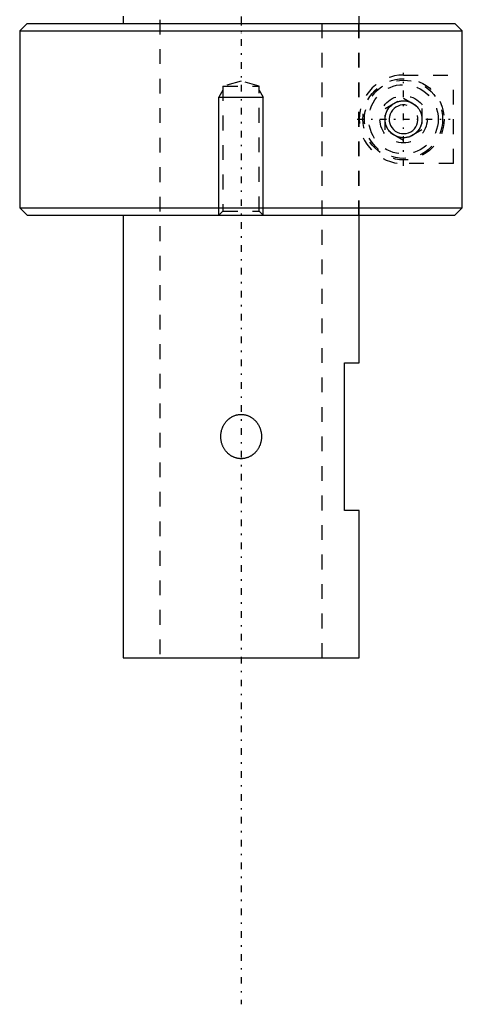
# Model space of a CAD drawing. Extents: x -171 to 392, y -1 to 595.
# Tile 3 of 5: x 335 to 365, y 67 to 133. Entities that reach past the tile are written whole.
import ezdxf

# ---------------------------------------------------------------- set-up
doc = ezdxf.new("R2010")
doc.units = 0
doc.linetypes.add('CENTER', pattern=[1.5, 0.45, -0.5, 0.05, -0.5])
doc.linetypes.add('DASHED', pattern=[2, 1, -1])
for name, color, linetype in [('AM_0', 7, 'CONTINUOUS'), ('AM_10', 7, 'CONTINUOUS'), ('AM_3', 7, 'DASHED'), ('AM_7', 7, 'CENTER')]:
    doc.layers.add(name, color=color, linetype=linetype)

msp = doc.modelspace()

# ---------------------------------------------------------------- linework, layer by layer
at = {"layer": 'AM_0', "color": 7, "linetype": 'CONTINUOUS'}
for p, q in [((342, 133.5), (342, 133)), ((358, 133), (358, 133.5)), ((335.5, 133), (335, 132.5)), ((335.5, 133), (364.481, 133)), ((364.981, 132.5), (364.481, 133)), ((335, 132.5), (335, 120.5)), ((335, 132.5), (364.981, 132.5)), ((364.981, 120.5), (364.981, 132.5)), ((335, 120.5), (335.5, 120)), ((335, 120.5), (364.981, 120.5)), ((364.481, 120), (364.981, 120.5)), ((335.5, 120), (364.481, 120)), ((342, 120), (342, 90)), ((358, 110), (358, 120)), ((357, 110), (358, 110)), ((357, 100), (357, 110)), ((358, 100), (357, 100)), ((358, 90), (358, 100)), ((342, 90), (358, 90))]:
    msp.add_line(p, q, dxfattribs=at)
for points in [[(362.25, 126.5, 0), (362.25, 126.493, 0), (362.25, 126.478, 0), (362.249, 126.464, 0), (362.249, 126.456, 0), (362.249, 126.449, 0), (362.248, 126.434, 0), (362.247, 126.42, 0), (362.246, 126.405, 0), (362.245, 126.391, 0), (362.244, 126.376, 0), (362.243, 126.369, 0), (362.242, 126.362, 0), (362.241, 126.348, 0), (362.239, 126.333, 0), (362.237, 126.319, 0), (362.235, 126.305, 0), (362.232, 126.291, 0), (362.231, 126.284, 0), (362.23, 126.277, 0), (362.227, 126.263, 0), (362.224, 126.249, 0), (362.223, 126.242, 0), (362.222, 126.235, 0), (362.218, 126.221, 0), (362.215, 126.207, 0), (362.213, 126.2, 0), (362.212, 126.193, 0), (362.208, 126.18, 0), (362.205, 126.166, 0), (362.201, 126.153, 0), (362.197, 126.139, 0), (362.193, 126.126, 0), (362.191, 126.119, 0), (362.188, 126.113, 0), (362.184, 126.1, 0), (362.18, 126.087, 0), (362.175, 126.074, 0), (362.17, 126.061, 0), (362.165, 126.048, 0), (362.163, 126.042, 0), (362.161, 126.036, 0), (362.155, 126.023, 0), (362.15, 126.011, 0), (362.145, 125.998, 0), (362.139, 125.986, 0), (362.134, 125.974, 0), (362.131, 125.968, 0), (362.128, 125.962, 0), (362.123, 125.95, 0), (362.117, 125.939, 0), (362.111, 125.927, 0), (362.105, 125.915, 0), (362.099, 125.904, 0), (362.096, 125.898, 0), (362.093, 125.893, 0), (362.086, 125.882, 0), (362.08, 125.871, 0), (362.057, 125.833, 0), (362.037, 125.802, 0), (362.017, 125.773, 0), (361.974, 125.717, 0), (361.931, 125.666, 0), (361.885, 125.618, 0), (361.838, 125.572, 0), (361.788, 125.53, 0), (361.762, 125.509, 0), (361.736, 125.49, 0), (361.683, 125.453, 0), (361.628, 125.419, 0), (361.6, 125.404, 0), (361.572, 125.389, 0), (361.515, 125.361, 0), (361.456, 125.336, 0), (361.427, 125.325, 0), (361.397, 125.315, 0), (361.337, 125.296, 0), (361.276, 125.281, 0), (361.216, 125.269, 0), (361.155, 125.26, 0), (361.094, 125.254, 0), (361.064, 125.252, 0), (361.034, 125.25, 0), (360.974, 125.25, 0), (360.913, 125.253, 0), (360.85, 125.259, 0), (360.787, 125.268, 0), (360.723, 125.281, 0), (360.691, 125.289, 0), (360.659, 125.298, 0), (360.594, 125.318, 0), (360.53, 125.342, 0), (360.466, 125.37, 0), (360.403, 125.402, 0), (360.341, 125.438, 0), (360.311, 125.457, 0), (360.281, 125.477, 0), (360.223, 125.521, 0), (360.166, 125.569, 0), (360.113, 125.62, 0), (360.061, 125.674, 0), (360.012, 125.734, 0), (359.988, 125.766, 0), (359.985, 125.771, 0), (359.977, 125.782, 0), (359.969, 125.793, 0), (359.965, 125.799, 0), (359.961, 125.805, 0), (359.954, 125.816, 0), (359.946, 125.828, 0), (359.939, 125.839, 0), (359.932, 125.851, 0), (359.924, 125.863, 0), (359.921, 125.869, 0), (359.917, 125.875, 0), (359.91, 125.887, 0), (359.904, 125.9, 0), (359.897, 125.912, 0), (359.89, 125.925, 0), (359.884, 125.938, 0), (359.88, 125.944, 0), (359.877, 125.951, 0), (359.871, 125.963, 0), (359.865, 125.977, 0), (359.859, 125.99, 0), (359.853, 126.003, 0), (359.847, 126.016, 0), (359.845, 126.023, 0), (359.842, 126.03, 0), (359.836, 126.044, 0), (359.831, 126.057, 0), (359.826, 126.071, 0), (359.821, 126.085, 0), (359.816, 126.099, 0), (359.814, 126.106, 0), (359.811, 126.113, 0), (359.807, 126.127, 0), (359.803, 126.141, 0), (359.798, 126.155, 0), (359.794, 126.17, 0), (359.791, 126.184, 0), (359.789, 126.191, 0), (359.787, 126.199, 0), (359.783, 126.213, 0), (359.78, 126.228, 0), (359.778, 126.235, 0), (359.777, 126.242, 0), (359.774, 126.257, 0), (359.771, 126.272, 0), (359.77, 126.279, 0), (359.768, 126.286, 0), (359.766, 126.301, 0), (359.764, 126.316, 0), (359.762, 126.33, 0), (359.76, 126.345, 0), (359.758, 126.36, 0), (359.757, 126.367, 0), (359.756, 126.375, 0), (359.755, 126.39, 0), (359.754, 126.404, 0), (359.753, 126.419, 0), (359.752, 126.434, 0), (359.751, 126.449, 0), (359.751, 126.456, 0), (359.751, 126.463, 0), (359.75, 126.478, 0), (359.75, 126.493, 0), (359.75, 126.5, 0), (359.75, 126.507, 0), (359.75, 126.522, 0), (359.751, 126.537, 0), (359.751, 126.544, 0), (359.751, 126.551, 0), (359.752, 126.566, 0), (359.753, 126.581, 0), (359.754, 126.596, 0), (359.755, 126.61, 0), (359.756, 126.625, 0), (359.757, 126.633, 0), (359.758, 126.64, 0), (359.76, 126.655, 0), (359.762, 126.67, 0), (359.764, 126.684, 0), (359.766, 126.699, 0), (359.768, 126.714, 0), (359.77, 126.721, 0), (359.771, 126.728, 0), (359.774, 126.743, 0), (359.777, 126.758, 0), (359.778, 126.765, 0), (359.78, 126.772, 0), (359.783, 126.787, 0), (359.787, 126.801, 0), (359.789, 126.809, 0), (359.791, 126.816, 0), (359.794, 126.83, 0), (359.798, 126.845, 0), (359.803, 126.859, 0), (359.807, 126.873, 0), (359.811, 126.887, 0), (359.814, 126.894, 0), (359.816, 126.901, 0), (359.821, 126.915, 0), (359.826, 126.929, 0), (359.831, 126.943, 0), (359.836, 126.956, 0), (359.842, 126.97, 0), (359.845, 126.977, 0), (359.847, 126.984, 0), (359.853, 126.997, 0), (359.859, 127.01, 0), (359.865, 127.023, 0), (359.871, 127.037, 0), (359.877, 127.049, 0), (359.88, 127.056, 0), (359.884, 127.062, 0), (359.89, 127.075, 0), (359.897, 127.088, 0), (359.904, 127.1, 0), (359.91, 127.113, 0), (359.917, 127.125, 0), (359.921, 127.131, 0), (359.924, 127.137, 0), (359.932, 127.149, 0), (359.939, 127.161, 0), (359.946, 127.172, 0), (359.954, 127.184, 0), (359.961, 127.195, 0), (359.965, 127.201, 0), (359.969, 127.207, 0), (359.977, 127.218, 0), (359.985, 127.229, 0), (359.988, 127.234, 0), (360.012, 127.266, 0), (360.061, 127.326, 0), (360.113, 127.38, 0), (360.166, 127.431, 0), (360.223, 127.479, 0), (360.281, 127.523, 0), (360.311, 127.543, 0), (360.341, 127.562, 0), (360.403, 127.598, 0), (360.466, 127.63, 0), (360.53, 127.658, 0), (360.594, 127.682, 0), (360.659, 127.702, 0), (360.691, 127.711, 0), (360.723, 127.719, 0), (360.787, 127.732, 0), (360.85, 127.741, 0), (360.913, 127.747, 0), (360.974, 127.75, 0), (361.034, 127.75, 0), (361.064, 127.748, 0), (361.094, 127.746, 0), (361.155, 127.74, 0), (361.216, 127.731, 0), (361.276, 127.719, 0), (361.337, 127.704, 0), (361.397, 127.685, 0), (361.427, 127.675, 0), (361.456, 127.664, 0), (361.515, 127.639, 0), (361.572, 127.611, 0), (361.6, 127.596, 0), (361.628, 127.581, 0), (361.683, 127.547, 0), (361.736, 127.51, 0), (361.762, 127.491, 0), (361.788, 127.47, 0), (361.838, 127.428, 0), (361.885, 127.382, 0), (361.931, 127.334, 0), (361.974, 127.283, 0), (362.017, 127.227, 0), (362.037, 127.198, 0), (362.057, 127.167, 0), (362.08, 127.129, 0), (362.086, 127.118, 0), (362.093, 127.107, 0), (362.096, 127.102, 0), (362.099, 127.096, 0), (362.105, 127.085, 0), (362.111, 127.073, 0), (362.117, 127.061, 0), (362.123, 127.05, 0), (362.128, 127.038, 0), (362.131, 127.032, 0), (362.134, 127.026, 0), (362.139, 127.014, 0), (362.145, 127.002, 0), (362.15, 126.989, 0), (362.155, 126.977, 0), (362.161, 126.964, 0), (362.163, 126.958, 0), (362.165, 126.952, 0), (362.17, 126.939, 0), (362.175, 126.926, 0), (362.18, 126.913, 0), (362.184, 126.9, 0), (362.188, 126.887, 0), (362.191, 126.881, 0), (362.193, 126.874, 0), (362.197, 126.861, 0), (362.201, 126.847, 0), (362.205, 126.834, 0), (362.208, 126.82, 0), (362.212, 126.807, 0), (362.213, 126.8, 0), (362.215, 126.793, 0), (362.218, 126.779, 0), (362.222, 126.765, 0), (362.223, 126.758, 0), (362.224, 126.751, 0), (362.227, 126.737, 0), (362.23, 126.723, 0), (362.231, 126.716, 0), (362.232, 126.709, 0), (362.235, 126.695, 0), (362.237, 126.681, 0), (362.239, 126.667, 0), (362.241, 126.652, 0), (362.242, 126.638, 0), (362.243, 126.631, 0), (362.244, 126.624, 0), (362.245, 126.609, 0), (362.246, 126.595, 0), (362.247, 126.58, 0), (362.248, 126.566, 0), (362.249, 126.551, 0), (362.249, 126.544, 0), (362.249, 126.536, 0), (362.25, 126.522, 0), (362.25, 126.507, 0), (362.25, 126.5, 0)], [(350, 103.5, 0), (349.98, 103.5, 0), (349.939, 103.501, 0), (349.898, 103.504, 0), (349.878, 103.506, 0), (349.858, 103.508, 0), (349.817, 103.513, 0), (349.776, 103.52, 0), (349.735, 103.528, 0), (349.694, 103.538, 0), (349.653, 103.548, 0), (349.633, 103.554, 0), (349.613, 103.561, 0), (349.573, 103.574, 0), (349.533, 103.589, 0), (349.494, 103.605, 0), (349.455, 103.622, 0), (349.417, 103.641, 0), (349.398, 103.651, 0), (349.38, 103.661, 0), (349.343, 103.682, 0), (349.307, 103.704, 0), (349.289, 103.715, 0), (349.271, 103.727, 0), (349.237, 103.751, 0), (349.203, 103.776, 0), (349.187, 103.789, 0), (349.17, 103.803, 0), (349.138, 103.829, 0), (349.107, 103.857, 0), (349.078, 103.886, 0), (349.049, 103.915, 0), (349.021, 103.944, 0), (349.007, 103.959, 0), (348.994, 103.974, 0), (348.968, 104.005, 0), (348.943, 104.037, 0), (348.918, 104.07, 0), (348.894, 104.104, 0), (348.871, 104.139, 0), (348.86, 104.157, 0), (348.849, 104.174, 0), (348.827, 104.211, 0), (348.807, 104.248, 0), (348.787, 104.286, 0), (348.769, 104.324, 0), (348.751, 104.363, 0), (348.743, 104.383, 0), (348.735, 104.403, 0), (348.719, 104.443, 0), (348.705, 104.483, 0), (348.692, 104.524, 0), (348.679, 104.565, 0), (348.668, 104.607, 0), (348.663, 104.627, 0), (348.659, 104.648, 0), (348.65, 104.69, 0), (348.642, 104.732, 0), (348.636, 104.774, 0), (348.63, 104.815, 0), (348.626, 104.857, 0), (348.625, 104.877, 0), (348.623, 104.898, 0), (348.621, 104.939, 0), (348.62, 104.98, 0), (348.62, 105, 0), (348.62, 105.02, 0), (348.621, 105.061, 0), (348.623, 105.102, 0), (348.625, 105.123, 0), (348.626, 105.143, 0), (348.63, 105.185, 0), (348.636, 105.226, 0), (348.642, 105.268, 0), (348.65, 105.31, 0), (348.659, 105.352, 0), (348.663, 105.373, 0), (348.668, 105.393, 0), (348.679, 105.435, 0), (348.692, 105.476, 0), (348.705, 105.517, 0), (348.719, 105.557, 0), (348.735, 105.597, 0), (348.743, 105.617, 0), (348.751, 105.637, 0), (348.769, 105.676, 0), (348.787, 105.714, 0), (348.807, 105.752, 0), (348.827, 105.789, 0), (348.849, 105.826, 0), (348.86, 105.843, 0), (348.871, 105.861, 0), (348.894, 105.896, 0), (348.918, 105.93, 0), (348.943, 105.963, 0), (348.968, 105.995, 0), (348.994, 106.026, 0), (349.007, 106.041, 0), (349.021, 106.056, 0), (349.049, 106.085, 0), (349.078, 106.114, 0), (349.107, 106.143, 0), (349.138, 106.171, 0), (349.17, 106.197, 0), (349.187, 106.211, 0), (349.203, 106.224, 0), (349.237, 106.249, 0), (349.271, 106.273, 0), (349.289, 106.285, 0), (349.307, 106.296, 0), (349.343, 106.318, 0), (349.38, 106.339, 0), (349.398, 106.349, 0), (349.417, 106.359, 0), (349.455, 106.378, 0), (349.494, 106.395, 0), (349.533, 106.411, 0), (349.573, 106.426, 0), (349.613, 106.439, 0), (349.633, 106.446, 0), (349.653, 106.452, 0), (349.694, 106.462, 0), (349.735, 106.472, 0), (349.776, 106.48, 0), (349.817, 106.487, 0), (349.858, 106.492, 0), (349.878, 106.494, 0), (349.898, 106.496, 0), (349.939, 106.499, 0), (349.98, 106.5, 0), (350, 106.5, 0)], [(350, 106.5, 0), (350.02, 106.5, 0), (350.061, 106.499, 0), (350.102, 106.496, 0), (350.122, 106.494, 0), (350.142, 106.492, 0), (350.183, 106.487, 0), (350.225, 106.48, 0), (350.265, 106.472, 0), (350.306, 106.462, 0), (350.347, 106.452, 0), (350.367, 106.446, 0), (350.387, 106.439, 0), (350.427, 106.426, 0), (350.467, 106.411, 0), (350.506, 106.395, 0), (350.545, 106.378, 0), (350.583, 106.359, 0), (350.602, 106.349, 0), (350.62, 106.339, 0), (350.657, 106.318, 0), (350.693, 106.296, 0), (350.711, 106.285, 0), (350.729, 106.273, 0), (350.763, 106.249, 0), (350.797, 106.223, 0), (350.814, 106.211, 0), (350.83, 106.197, 0), (350.862, 106.17, 0), (350.893, 106.143, 0), (350.922, 106.114, 0), (350.951, 106.085, 0), (350.979, 106.056, 0), (350.993, 106.041, 0), (351.006, 106.026, 0), (351.032, 105.995, 0), (351.057, 105.963, 0), (351.082, 105.93, 0), (351.106, 105.896, 0), (351.129, 105.861, 0), (351.14, 105.843, 0), (351.151, 105.825, 0), (351.173, 105.789, 0), (351.193, 105.752, 0), (351.213, 105.714, 0), (351.231, 105.676, 0), (351.249, 105.637, 0), (351.257, 105.617, 0), (351.266, 105.597, 0), (351.281, 105.557, 0), (351.295, 105.517, 0), (351.308, 105.476, 0), (351.321, 105.434, 0), (351.332, 105.393, 0), (351.337, 105.372, 0), (351.341, 105.351, 0), (351.35, 105.31, 0), (351.358, 105.268, 0), (351.364, 105.226, 0), (351.37, 105.185, 0), (351.374, 105.143, 0), (351.375, 105.122, 0), (351.377, 105.102, 0), (351.379, 105.061, 0), (351.38, 105.02, 0), (351.38, 105, 0), (351.38, 104.98, 0), (351.379, 104.939, 0), (351.377, 104.898, 0), (351.375, 104.877, 0), (351.374, 104.856, 0), (351.369, 104.815, 0), (351.364, 104.773, 0), (351.358, 104.731, 0), (351.35, 104.689, 0), (351.341, 104.648, 0), (351.336, 104.627, 0), (351.331, 104.606, 0), (351.32, 104.565, 0), (351.308, 104.523, 0), (351.295, 104.482, 0), (351.281, 104.442, 0), (351.265, 104.402, 0), (351.257, 104.382, 0), (351.249, 104.362, 0), (351.231, 104.323, 0), (351.212, 104.285, 0), (351.193, 104.247, 0), (351.172, 104.21, 0), (351.151, 104.173, 0), (351.14, 104.156, 0), (351.128, 104.138, 0), (351.105, 104.103, 0), (351.081, 104.07, 0), (351.057, 104.037, 0), (351.032, 104.005, 0), (351.006, 103.974, 0), (350.992, 103.959, 0), (350.979, 103.944, 0), (350.951, 103.914, 0), (350.922, 103.885, 0), (350.892, 103.857, 0), (350.861, 103.829, 0), (350.829, 103.802, 0), (350.813, 103.789, 0), (350.796, 103.776, 0), (350.762, 103.751, 0), (350.728, 103.726, 0), (350.71, 103.715, 0), (350.692, 103.703, 0), (350.656, 103.681, 0), (350.62, 103.66, 0), (350.601, 103.65, 0), (350.582, 103.641, 0), (350.544, 103.622, 0), (350.505, 103.605, 0), (350.466, 103.589, 0), (350.427, 103.574, 0), (350.387, 103.56, 0), (350.367, 103.554, 0), (350.346, 103.548, 0), (350.306, 103.538, 0), (350.265, 103.528, 0), (350.224, 103.52, 0), (350.183, 103.513, 0), (350.142, 103.508, 0), (350.122, 103.506, 0), (350.101, 103.504, 0), (350.061, 103.501, 0), (350.02, 103.5, 0), (350, 103.5, 0)]]:
    msp.add_polyline3d(points, dxfattribs=at)
at = {"layer": 'AM_10', "color": 7, "linetype": 'CONTINUOUS'}
for p, q in [((348.771, 128.469), (348.5, 128)), ((351.229, 128.469), (351.5, 128)), ((348.5, 120), (348.5, 128)), ((348.5, 128), (351.5, 128)), ((351.5, 120), (351.5, 128))]:
    msp.add_line(p, q, dxfattribs=at)
msp.add_arc((361, 126.5), 0.974, 75, 15, dxfattribs=at)
at = {"layer": 'AM_3', "color": 6, "linetype": 'DASHED'}
for p, q in [((344.5, 559.25), (344.5, 90)), ((355.5, 90), (355.5, 559.25)), ((357.965, 120), (357.965, 133)), ((358, 120), (358, 133)), ((361, 129.5), (364.385, 129.5)), ((364.385, 123.5), (364.385, 129.5)), ((350, 129.079), (348.771, 128.75)), ((351.229, 128.75), (350, 129.079)), ((348.771, 128.75), (348.771, 120.27)), ((348.771, 128.75), (351.229, 128.75)), ((351.229, 120.27), (351.229, 128.75)), ((359.75, 127.222), (361, 127.943)), ((361, 127.943), (362.25, 127.222)), ((359.75, 125.778), (359.75, 127.222)), ((362.25, 127.222), (362.25, 125.778)), ((361, 125.057), (359.75, 125.778)), ((362.25, 125.778), (361, 125.057)), ((364.385, 123.5), (361, 123.5)), ((348.771, 120.27), (348.5, 120)), ((348.771, 120.27), (351.229, 120.27)), ((351.5, 120), (351.229, 120.27))]:
    msp.add_line(p, q, dxfattribs=at)
for radius in [2.75, 2.65, 2.35, 1.6, 1.25]:
    msp.add_circle((361, 126.5), radius, dxfattribs=at)
msp.add_arc((361, 126.5), 3, 90, 270, dxfattribs=at)
at = {"layer": 'AM_7', "color": 4, "linetype": 'CENTER'}
for p, q in [((350, 582.975), (350, 66.525)), ((350, 158.101), (350, 132.328)), ((361, 123.35), (361, 129.65)), ((357.85, 126.5), (364.15, 126.5))]:
    msp.add_line(p, q, dxfattribs=at)

doc.saveas('drawing.dxf')
